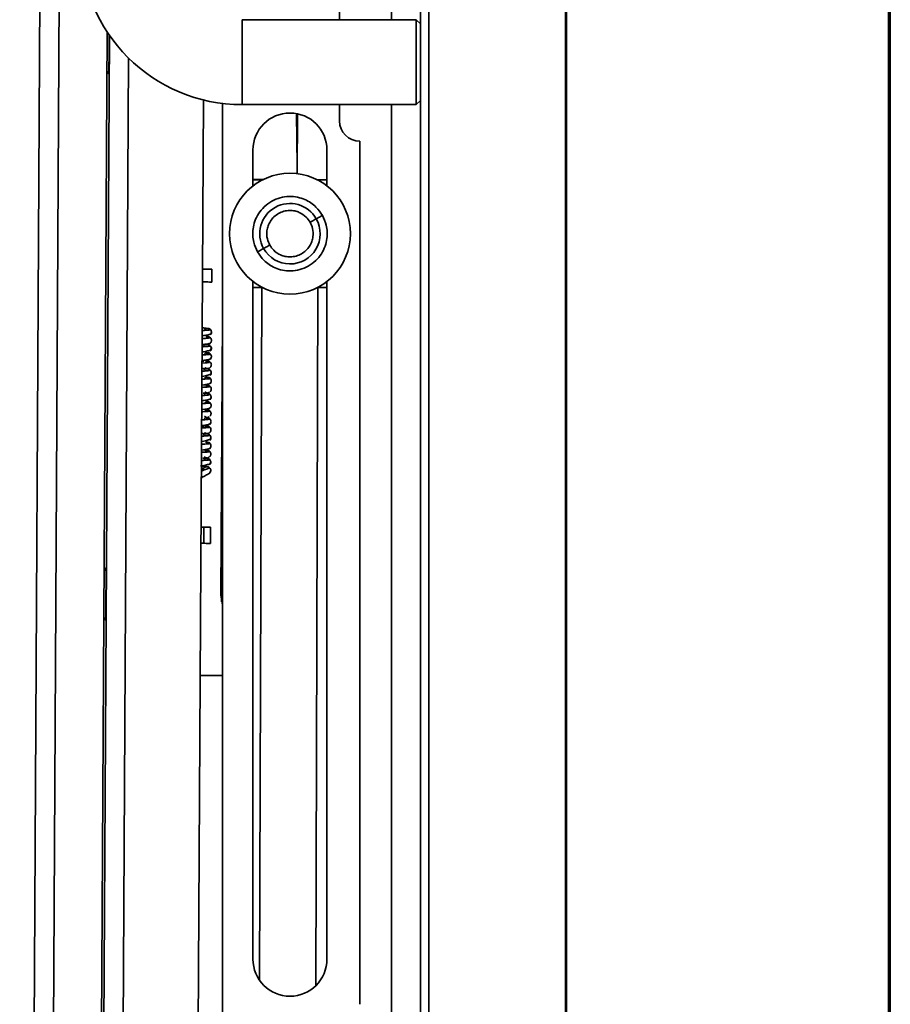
# Model space of a CAD drawing. Header units: millimetres. Extents: x 1 to 1119, y -1 to 863.
# Tile 86 of 211: x 688 to 722, y 367 to 406. Entities that reach past the tile are written whole.
import ezdxf

# ---------------------------------------------------------------- set-up
doc = ezdxf.new("R2010")
doc.units = ezdxf.units.MM

msp = doc.modelspace()

# ---------------------------------------------------------------- linework, layer by layer
at = {"color": 7, "linetype": 'Continuous', "lineweight": 35}
for p, q in [((721.6222, 239.9253), (721.6222, 466.8986)), ((721.6722, 466.8986), (721.6722, 239.9253)), ((703.2389, 466.4086), (703.2389, 240.4353)), ((703.5722, 240.671), (703.5722, 466.1729)), ((721.6056, 244.9286), (721.6056, 461.8953)), ((708.9256, 246.5023), (708.9256, 460.3421)), ((708.9722, 246.5023), (708.9722, 460.3421)), ((687.5161, 268.1231), (688.5346, 445.9202)), ((689.294, 445.9158), (688.2755, 268.1187)), ((700.0639, 405.7019), (700.0639, 436.1719)), ((703.0722, 405.7019), (696.2389, 405.7019)), ((696.2389, 402.3686), (696.2389, 405.7019)), ((703.2389, 405.5353), (703.0722, 405.7019)), ((703.0722, 405.7019), (703.0722, 402.3686)), ((690.3472, 300.4656), (690.9473, 405.222)), ((691.0346, 405.0927), (690.4365, 300.6803)), ((691.0174, 403.5715), (691.0259, 403.5715)), ((694.7243, 402.5524), (694.1604, 304.1245)), ((695.4741, 402.415), (695.4741, 357.7616)), ((696.2389, 402.3686), (703.0722, 402.3686)), ((700.0639, 401.7293), (700.0639, 402.3686)), ((703.0722, 402.3686), (703.2389, 402.5353)), ((698.4066, 399.6585), (698.4201, 402.0094)), ((700.8576, 367.0689), (700.8576, 400.9356)), ((696.6679, 399.1792), (696.6679, 400.5887)), ((699.572, 400.5887), (699.572, 399.1792)), ((696.6679, 399.4263), (697.0587, 399.4251)), ((697.0523, 399.4219), (696.6679, 399.4219)), ((699.572, 399.4219), (699.1875, 399.4219)), ((695.0532, 395.9156), (695.0503, 395.4093)), ((696.6679, 368.8387), (696.6679, 395.4313)), ((699.572, 395.4313), (699.572, 368.8387)), ((696.6679, 395.1886), (697.0523, 395.1886)), ((699.1875, 395.1886), (699.572, 395.1886)), ((695.4741, 393.9589), (695.4121, 383.1392)), ((694.8169, 392.9552), (694.7488, 392.9647)), ((694.9842, 392.9057), (694.9938, 392.9009)), ((694.7367, 392.285), (694.6892, 392.3066)), ((695.0088, 392.0815), (695.0101, 392.0816)), ((694.9876, 389.5217), (694.9898, 389.5218)), ((694.7151, 388.0446), (694.7174, 388.0456)), ((694.6283, 385.7896), (694.7379, 385.7889)), ((694.7379, 385.7889), (694.7343, 385.1565)), ((695.0025, 385.7874), (694.9989, 385.155)), ((694.7343, 385.1565), (694.6246, 385.1571)), ((690.9149, 384.1895), (690.9064, 384.1895)), ((695.4375, 382.8606), (695.4182, 384.2003)), ((695.4167, 383.9402), (695.422, 383.934)), ((695.43, 383.3833), (695.4134, 383.3644)), ((695.4129, 383.0832), (695.4343, 383.0832)), ((695.4343, 383.0831), (695.4129, 383.0831)), ((695.4262, 382.9294), (695.4367, 382.9184)), ((690.8947, 382.1406), (690.9031, 382.1406)), ((695.4741, 379.9638), (694.5949, 379.9688))]:
    msp.add_line(p, q, dxfattribs=at)
at = {"color": 8, "linetype": 'Continuous', "lineweight": 35}
for p, q in [((702.0993, 405.7019), (702.0993, 437.2303)), ((691.7889, 404.1954), (691.2034, 301.9832)), ((702.0993, 304.4753), (702.0993, 402.3686)), ((698.3789, 402.0175), (698.4084, 399.9703)), ((697.0129, 395.1886), (696.9306, 368.0057)), ((699.1313, 367.7968), (699.2142, 395.1886)), ((694.956, 389.3996), (694.9757, 389.396)), ((694.9483, 388.4418), (694.9636, 388.435))]:
    msp.add_line(p, q, dxfattribs=at)
at = {"color": 7, "linetype": 'Continuous', "lineweight": 35, "flags": 128}
for points in [[(691.0262, 405.1049), (691.025, 404.901), (691.023, 404.5481), (691.021, 404.201), (691.0193, 403.9015), (691.0181, 403.6858), (691.0175, 403.5799), (691.0174, 403.5715)], [(690.9385, 403.6784), (690.9627, 403.6436), (691.0174, 403.5715)], [(695.0532, 395.9156), (695.0431, 395.9156), (695.0129, 395.9158), (694.964, 395.9161), (694.8982, 395.9164), (694.818, 395.9169), (694.7266, 395.9174), (694.6863, 395.9177)], [(695.0503, 395.4093), (695.0402, 395.4093), (695.01, 395.4095), (694.9611, 395.4098), (694.8953, 395.4101), (694.8151, 395.4106), (694.7237, 395.4111), (694.6834, 395.4114)], [(694.7388, 389.7348), (694.6894, 389.7544), (694.6737, 389.7606)], [(694.7379, 385.7889), (694.7895, 385.7887), (694.8391, 385.7884), (694.8849, 385.7881), (694.925, 385.7879), (694.9579, 385.7877), (694.9823, 385.7875), (694.9974, 385.7875), (695.0025, 385.7874)], [(694.7343, 385.1565), (694.7859, 385.1562), (694.8355, 385.1559), (694.8813, 385.1557), (694.9214, 385.1554), (694.9543, 385.1552), (694.9787, 385.1551), (694.9938, 385.155), (694.9989, 385.155)], [(690.9064, 384.1895), (690.8509, 384.1181), (690.8262, 384.0835)], [(690.9064, 384.1895), (690.9063, 384.1739), (690.9056, 384.0523), (690.9043, 383.8236), (690.9025, 383.5154), (690.9005, 383.1651), (690.8985, 382.8147), (690.8968, 382.5065), (690.8954, 382.2779), (690.8947, 382.1562), (690.8947, 382.1406)], [(695.4121, 383.1392), (695.4685, 382.7304), (695.4741, 382.7114)], [(690.8157, 382.2475), (690.8399, 382.2127), (690.8947, 382.1406)]]:
    msp.add_lwpolyline(points, dxfattribs=at)
at = {"color": 7, "linetype": 'Continuous', "lineweight": 35}
msp.add_circle((698.1199, 397.3052), 2.3707, dxfattribs=at)
for centre, radius, start, end in [((696.2389, 408.7019), 6.3333, 180, 270), ((698.1199, 400.5887), 1.452, 0, 180), ((700.8576, 401.7293), 0.7938, 180, 270), ((698.1199, 397.3052), 1.1853, 29.409, 209.409), ((698.1199, 397.3052), 1.1853, 209.409, 29.409), ((698.1199, 368.8387), 1.452, 180, 360)]:
    msp.add_arc(centre, radius, start, end, dxfattribs=at)
for points, knots in [([(696.8476, 396.5881), (696.7898, 396.714), (696.6589, 396.9992), (696.6451, 397.4264), (696.7347, 397.804), (696.8807, 398.1032), (697.1041, 398.3749), (697.3953, 398.5907), (697.7307, 398.7281), (698.0789, 398.7786), (698.4104, 398.7486), (698.7799, 398.6297), (699.1382, 398.3967), (699.3144, 398.137), (699.3922, 398.0224)], [0, 0, 0, 0, 0.09031902, 0.20456325, 0.27141998, 0.34393639, 0.42078557, 0.49999998, 0.57921461, 0.65606394, 0.72858031, 0.7954369, 0.90968137, 1, 1, 1, 1]), ([(699.3922, 398.0224), (699.45, 397.8965), (699.5809, 397.6113), (699.5948, 397.184), (699.5052, 396.8064), (699.3592, 396.5072), (699.1358, 396.2355), (698.8445, 396.0197), (698.5092, 395.8823), (698.161, 395.8319), (697.8295, 395.8619), (697.46, 395.9807), (697.1017, 396.2138), (696.9254, 396.4734), (696.8476, 396.5881)], [0, 0, 0, 0, 0.090319, 0.2045633, 0.2714199, 0.3439365, 0.4207857, 0.5000002, 0.5792148, 0.6560641, 0.7285806, 0.7954369, 0.9096814, 1, 1, 1, 1]), ([(697.3271, 396.8583), (697.291, 396.9368), (697.2095, 397.1145), (697.2008, 397.3807), (697.2567, 397.6161), (697.3477, 397.8025), (697.4869, 397.9718), (697.6684, 398.1063), (697.8774, 398.192), (698.0943, 398.2234), (698.3009, 398.2047), (698.5312, 398.1307), (698.7545, 397.9854), (698.8643, 397.8236), (698.9128, 397.7521)], [0, 0, 0, 0, 0.0903186, 0.2045626, 0.2714198, 0.3439366, 0.420785, 0.4999995, 0.5792139, 0.6560639, 0.72858, 0.7954368, 0.9096812, 1, 1, 1, 1]), ([(699.1525, 397.8873), (699.1568, 397.8896), (699.1655, 397.8946), (699.2304, 397.9312), (699.311, 397.9766), (699.3659, 398.0075), (699.3922, 398.0224)], [0, 0, 0, 0, 0.2702777, 0.562423, 0.7897439, 1, 1, 1, 1]), ([(698.9128, 397.7521), (698.9488, 397.6737), (699.0304, 397.4959), (699.0391, 397.2297), (698.9832, 396.9944), (698.8922, 396.8079), (698.753, 396.6386), (698.5715, 396.5041), (698.3625, 396.4185), (698.1455, 396.387), (697.9389, 396.4057), (697.7087, 396.4798), (697.4854, 396.625), (697.3755, 396.7868), (697.3271, 396.8583)], [0, 0, 0, 0, 0.0903186, 0.2045626, 0.2714198, 0.3439366, 0.4207851, 0.4999995, 0.5792139, 0.6560631, 0.7285801, 0.7954361, 0.9096812, 1, 1, 1, 1]), ([(698.9128, 397.7521), (698.9468, 397.7713), (699.0175, 397.8111), (699.0979, 397.8565), (699.1447, 397.8828), (699.15, 397.8858), (699.1525, 397.8873)], [0, 0, 0, 0, 0.2702738, 0.562418, 0.7897302, 1, 1, 1, 1]), ([(697.0874, 396.7232), (697.0916, 396.7256), (697.1004, 396.7305), (697.1652, 396.7671), (697.2459, 396.8125), (697.3007, 396.8434), (697.3271, 396.8583)], [0, 0, 0, 0, 0.2702372, 0.5624285, 0.7897318, 1, 1, 1, 1]), ([(696.8476, 396.5881), (696.8816, 396.6072), (696.9523, 396.6471), (697.0327, 396.6924), (697.0795, 396.7187), (697.0848, 396.7217), (697.0874, 396.7232)], [0, 0, 0, 0, 0.2702548, 0.5624266, 0.7897328, 1, 1, 1, 1]), ([(694.6713, 393.2971), (694.7383, 393.3072), (694.8954, 393.3308), (695.0397, 393.3769), (695.0321, 393.4124), (695.0281, 393.4311)], [0, 0, 0, 0, 0.2615331, 0.6131987, 1, 1, 1, 1]), ([(694.8372, 393.5851), (694.8201, 393.5901), (694.7918, 393.5985), (694.707, 393.6069), (694.6731, 393.6102)], [0, 0, 0, 0, 0.5996507, 1, 1, 1, 1]), ([(694.9985, 393.5432), (694.9872, 393.5531), (694.9639, 393.5734), (694.9049, 393.5949), (694.8283, 393.5961), (694.7812, 393.5694), (694.7572, 393.5557)], [0, 0, 0, 0, 0.2292995, 0.4722284, 0.7310355, 1, 1, 1, 1]), ([(694.9978, 393.3315), (695.0059, 393.3409), (695.0219, 393.3593), (695.0362, 393.3925), (695.0426, 393.4258), (695.0412, 393.4657), (695.0281, 393.5078), (695.0076, 393.5323), (694.9985, 393.5432)], [0, 0, 0, 0, 0.1562695, 0.3081529, 0.4519113, 0.5850127, 0.8147035, 1, 1, 1, 1]), ([(694.6693, 392.9526), (694.7197, 392.9576), (694.8237, 392.9677), (694.883, 392.9803), (694.9136, 392.9869)], [0, 0, 0, 0, 0.48440654, 1, 1, 1, 1]), ([(694.9949, 392.9056), (694.9827, 392.916), (694.9581, 392.9367), (694.8906, 392.9601), (694.8015, 392.9638), (694.7426, 392.9377), (694.7131, 392.9246)], [0, 0, 0, 0, 0.246016, 0.4950623, 0.7474061, 1, 1, 1, 1]), ([(694.9964, 393.2245), (694.986, 393.2335), (694.9626, 393.2536), (694.9214, 393.2668), (694.882, 393.2685), (694.8492, 393.2618), (694.8264, 393.2539), (694.8167, 393.2465), (694.8165, 393.2463)], [0, 0, 0, 0, 0.2177671, 0.4886982, 0.6460284, 0.8161485, 0.996043, 1, 1, 1, 1]), ([(694.9958, 393.0133), (694.9864, 393.0054), (694.9679, 392.9899), (694.9372, 392.9767), (694.9167, 392.9741), (694.9081, 392.973)], [0, 0, 0, 0, 0.3739022, 0.736669, 1, 1, 1, 1]), ([(694.9136, 392.9869), (694.9229, 392.9885), (694.982, 392.9986), (694.9942, 393.011), (695.0045, 393.0215)], [0, 0, 0, 0, 0.1570236, 1, 1, 1, 1]), ([(694.993, 392.6962), (695.0012, 392.7054), (695.0172, 392.7236), (695.0315, 392.7565), (695.038, 392.7896), (695.0368, 392.8289), (695.0242, 392.8704), (695.0038, 392.8948), (694.9949, 392.9056)], [0, 0, 0, 0, 0.1584212, 0.3121126, 0.4571384, 0.5908532, 0.8193521, 1, 1, 1, 1]), ([(694.9948, 393.0108), (695.0031, 393.0202), (695.0195, 393.0389), (695.0341, 393.0723), (695.0407, 393.106), (695.0395, 393.1465), (695.0259, 393.1894), (695.0057, 393.2135), (694.9964, 393.2245)], [0, 0, 0, 0, 0.1518695, 0.3000756, 0.4412704, 0.5731935, 0.8054617, 1, 1, 1, 1]), ([(694.6676, 392.6613), (694.6886, 392.6641), (694.8025, 392.6793), (694.9458, 392.716), (695.0646, 392.7717), (695.0197, 392.8106), (694.9962, 392.8309)], [0, 0, 0, 0, 0.06346211, 0.34462989, 0.65753882, 1, 1, 1, 1]), ([(694.9929, 392.5868), (694.9819, 392.5964), (694.9587, 392.6167), (694.9024, 392.6373), (694.8446, 392.6357), (694.7976, 392.6188), (694.7769, 392.6036), (694.7664, 392.5959)], [0, 0, 0, 0, 0.2138508, 0.4514821, 0.7158609, 0.8567532, 1, 1, 1, 1]), ([(694.992, 392.3742), (695.0002, 392.3836), (695.0164, 392.4021), (695.0307, 392.4354), (695.0372, 392.4689), (695.0358, 392.509), (695.0225, 392.5515), (695.0021, 392.5758), (694.9929, 392.5868)], [0, 0, 0, 0, 0.1545616, 0.3050188, 0.4477613, 0.5804096, 0.8110908, 1, 1, 1, 1]), ([(694.6657, 392.3217), (694.6909, 392.3246), (694.7844, 392.3353), (694.9065, 392.3609), (695.0206, 392.4003), (695.0243, 392.432), (695.0263, 392.4485)], [0, 0, 0, 0, 0.0995966, 0.3699182, 0.6701809, 1, 1, 1, 1]), ([(694.991, 392.2681), (694.9812, 392.2765), (694.9603, 392.2943), (694.9073, 392.3109), (694.8527, 392.3077), (694.8218, 392.2925), (694.8118, 392.2876)], [0, 0, 0, 0, 0.25278422, 0.53530288, 0.85099851, 1, 1, 1, 1]), ([(694.9895, 392.0544), (694.9977, 392.0638), (695.0141, 392.0825), (695.0287, 392.1159), (695.0353, 392.1496), (695.0341, 392.19), (695.0205, 392.233), (695.0002, 392.2571), (694.991, 392.2681)], [0, 0, 0, 0, 0.1520052, 0.3003246, 0.4416039, 0.5735515, 0.8057398, 1, 1, 1, 1]), ([(694.6621, 391.7041), (694.6678, 391.7048), (694.7684, 391.7172), (694.9091, 391.7494), (695.0505, 391.8019), (695.0216, 391.8398), (695.0065, 391.8596)], [0, 0, 0, 0, 0.01753165, 0.3120541, 0.64014578, 1, 1, 1, 1]), ([(694.8214, 391.9953), (694.7994, 392.0002), (694.7676, 392.0073), (694.6882, 392.0144), (694.6639, 392.0166)], [0, 0, 0, 0, 0.6944761, 1, 1, 1, 1]), ([(694.9712, 391.9441), (694.9689, 391.9412), (694.9624, 391.9329), (694.8607, 391.9232), (694.7331, 391.9165), (694.6992, 391.9147)], [0, 0, 0, 0, 0.2798452, 0.8082662, 1, 1, 1, 1]), ([(694.9894, 391.9491), (694.9777, 391.9592), (694.9539, 391.9797), (694.8907, 392.0023), (694.8078, 392.005), (694.7546, 391.9785), (694.7279, 391.9652)], [0, 0, 0, 0, 0.2400802, 0.4868846, 0.7414944, 1, 1, 1, 1]), ([(694.985, 392.0517), (694.9763, 392.044), (694.9592, 392.0288), (694.9181, 392.0119), (694.8662, 392.0099), (694.8141, 392.0297), (694.7905, 392.0507), (694.7797, 392.0604)], [0, 0, 0, 0, 0.1511601, 0.2980069, 0.5675289, 0.8004774, 1, 1, 1, 1]), ([(694.9884, 391.7386), (694.9965, 391.7479), (695.0125, 391.7662), (695.0268, 391.7992), (695.0332, 391.8324), (695.0318, 391.8719), (695.0189, 391.9137), (694.9985, 391.9382), (694.9894, 391.9491)], [0, 0, 0, 0, 0.157842, 0.31104, 0.4557219, 0.5892753, 0.8180873, 1, 1, 1, 1]), ([(694.6872, 391.3648), (694.7203, 391.3698), (694.774, 391.378), (694.8931, 391.3946), (694.9861, 391.4212), (695.0048, 391.4473), (695.0146, 391.461)], [0, 0, 0, 0, 0.185692, 0.3003226, 0.6335438, 1, 1, 1, 1]), ([(694.9874, 391.6304), (694.9765, 391.6398), (694.9526, 391.6605), (694.9098, 391.6752), (694.8692, 391.6777), (694.8353, 391.6722), (694.8013, 391.6589), (694.7822, 391.6434), (694.7725, 391.6356)], [0, 0, 0, 0, 0.1917218, 0.4228839, 0.5550881, 0.697065, 0.8465416, 1, 1, 1, 1]), ([(694.9861, 391.4171), (694.9944, 391.4265), (695.0106, 391.4451), (695.0251, 391.4785), (695.0316, 391.5121), (695.0304, 391.5524), (695.0169, 391.5951), (694.9966, 391.6194), (694.9874, 391.6304)], [0, 0, 0, 0, 0.1529916, 0.3021337, 0.4439538, 0.5761766, 0.8077991, 1, 1, 1, 1]), ([(694.9484, 390.9852), (694.9465, 390.9823), (694.9398, 390.9721), (694.8135, 390.9625), (694.6624, 390.9559), (694.6578, 390.9557)], [0, 0, 0, 0, 0.2788314, 0.9782392, 1, 1, 1, 1]), ([(694.822, 391.0351), (694.8064, 391.0401), (694.787, 391.0463), (694.7254, 391.0526), (694.7131, 391.0539)], [0, 0, 0, 0, 0.8013163, 1, 1, 1, 1]), ([(694.9839, 390.9926), (694.9725, 391.0025), (694.9492, 391.0228), (694.8897, 391.0445), (694.8123, 391.0459), (694.7645, 391.0192), (694.7401, 391.0056)], [0, 0, 0, 0, 0.2310161, 0.4745801, 0.7326884, 1, 1, 1, 1]), ([(694.9647, 391.0909), (694.9491, 391.0774), (694.9192, 391.0513), (694.8399, 391.0511), (694.7996, 391.0835), (694.7742, 391.1039)], [0, 0, 0, 0, 0.28760139, 0.55269682, 1, 1, 1, 1]), ([(694.9856, 391.3116), (694.976, 391.3197), (694.9564, 391.3363), (694.9015, 391.3505), (694.8481, 391.3526), (694.8216, 391.337), (694.8178, 391.3348)], [0, 0, 0, 0, 0.2985014, 0.612456, 0.9443606, 1, 1, 1, 1]), ([(694.9832, 390.7811), (694.9913, 390.7904), (695.0073, 390.8088), (695.0216, 390.842), (695.028, 390.8753), (695.0266, 390.9151), (695.0135, 390.9572), (694.993, 390.9817), (694.9839, 390.9926)], [0, 0, 0, 0, 0.1565155, 0.3085991, 0.4524934, 0.5856713, 0.8152345, 1, 1, 1, 1]), ([(694.9847, 391.0988), (694.9929, 391.1082), (695.0091, 391.1267), (695.0235, 391.16), (695.0299, 391.1936), (695.0286, 391.2337), (695.0152, 391.2763), (694.9948, 391.3006), (694.9856, 391.3116)], [0, 0, 0, 0, 0.1540329, 0.304043, 0.4464673, 0.5789526, 0.8099487, 1, 1, 1, 1]), ([(694.6567, 390.7468), (694.7259, 390.7574), (694.8847, 390.7818), (695.0279, 390.8291), (695.0177, 390.8651), (695.0123, 390.8839)], [0, 0, 0, 0, 0.2690522, 0.6172051, 1, 1, 1, 1]), ([(694.9818, 390.6739), (694.9713, 390.683), (694.9476, 390.7034), (694.9064, 390.7166), (694.8672, 390.7183), (694.8341, 390.7122), (694.801, 390.6983), (694.7826, 390.6824), (694.7732, 390.6744)], [0, 0, 0, 0, 0.18199494, 0.41079179, 0.54432066, 0.68898552, 0.8421688, 1, 1, 1, 1]), ([(694.9803, 390.4602), (694.9885, 390.4697), (695.0049, 390.4883), (695.0195, 390.5218), (695.0261, 390.5554), (695.0249, 390.5959), (695.0113, 390.6388), (694.9911, 390.6629), (694.9818, 390.6739)], [0, 0, 0, 0, 0.15195839, 0.3002286, 0.44143079, 0.57340117, 0.80561782, 1, 1, 1, 1]), ([(694.6547, 390.4024), (694.6963, 390.4072), (694.7451, 390.4128), (694.8581, 390.4253), (694.9471, 390.4441), (694.9772, 390.4642), (694.9929, 390.4748)], [0, 0, 0, 0, 0.2322183, 0.2724866, 0.6191192, 1, 1, 1, 1]), ([(694.9802, 390.3551), (694.9707, 390.3628), (694.9515, 390.3785), (694.8931, 390.3921), (694.8339, 390.3935), (694.8025, 390.3762), (694.7967, 390.373)], [0, 0, 0, 0, 0.3022714, 0.6114893, 0.9286559, 1, 1, 1, 1]), ([(694.9808, 390.4634), (694.9714, 390.4555), (694.9529, 390.4399), (694.9196, 390.4261), (694.8866, 390.421), (694.8603, 390.4204), (694.8469, 390.4256), (694.8431, 390.427)], [0, 0, 0, 0, 0.2467142, 0.4860774, 0.711995, 0.9204239, 1, 1, 1, 1]), ([(694.9783, 390.1457), (694.9864, 390.1549), (695.0025, 390.1731), (695.0168, 390.206), (695.0233, 390.239), (695.0221, 390.2784), (695.0095, 390.3198), (694.9892, 390.3443), (694.9802, 390.3551)], [0, 0, 0, 0, 0.1584246, 0.3121272, 0.4571562, 0.5908695, 0.8193616, 1, 1, 1, 1]), ([(694.6511, 389.7714), (694.6786, 389.7746), (694.7743, 389.7858), (694.8975, 389.8125), (695.0092, 389.8531), (695.0108, 389.8854), (695.0117, 389.9023)], [0, 0, 0, 0, 0.1082122, 0.37597675, 0.67340972, 1, 1, 1, 1]), ([(694.9456, 390.0261), (694.9358, 390.0232), (694.9077, 390.0151), (694.795, 390.0063), (694.6726, 390.0005), (694.6524, 389.9995)], [0, 0, 0, 0, 0.3064311, 0.8851291, 1, 1, 1, 1]), ([(694.9783, 390.0362), (694.9673, 390.0458), (694.9441, 390.0661), (694.8873, 390.087), (694.829, 390.0855), (694.7814, 390.0687), (694.7603, 390.0535), (694.7497, 390.0458)], [0, 0, 0, 0, 0.2166245, 0.455119, 0.7184381, 0.8581489, 1, 1, 1, 1]), ([(694.9395, 390.1309), (694.9274, 390.1176), (694.9041, 390.0919), (694.8319, 390.0933), (694.7933, 390.1264), (694.7689, 390.1473)], [0, 0, 0, 0, 0.2820113, 0.5440685, 1, 1, 1, 1]), ([(694.9775, 389.8237), (694.9857, 389.8331), (695.0018, 389.8516), (695.0162, 389.8849), (695.0226, 389.9183), (695.0212, 389.9584), (695.0079, 390.0008), (694.9875, 390.0252), (694.9783, 390.0362)], [0, 0, 0, 0, 0.1548313, 0.3054832, 0.4484, 0.5811011, 0.8116407, 1, 1, 1, 1]), ([(694.8056, 389.4453), (694.7828, 389.4502), (694.7508, 389.457), (694.6722, 389.464), (694.6493, 389.4661)], [0, 0, 0, 0, 0.7084492, 1, 1, 1, 1]), ([(694.9748, 389.3985), (694.963, 389.4086), (694.9391, 389.4292), (694.8753, 389.4519), (694.7915, 389.4547), (694.7375, 389.4283), (694.7104, 389.415)], [0, 0, 0, 0, 0.2411345, 0.4883484, 0.7425405, 1, 1, 1, 1]), ([(694.9764, 389.7175), (694.9665, 389.726), (694.9453, 389.7441), (694.8924, 389.761), (694.8377, 389.7564), (694.7932, 389.7374), (694.7738, 389.721), (694.764, 389.7128)], [0, 0, 0, 0, 0.2080553, 0.443987, 0.7106586, 0.8539151, 1, 1, 1, 1]), ([(694.9719, 389.5018), (694.9631, 389.4941), (694.9456, 389.4789), (694.9041, 389.4619), (694.8519, 389.4596), (694.7996, 389.4792), (694.7759, 389.5001), (694.765, 389.5098)], [0, 0, 0, 0, 0.1522044, 0.300071, 0.5706897, 0.8030193, 1, 1, 1, 1]), ([(694.9748, 389.5038), (694.9831, 389.5132), (694.9994, 389.5318), (695.0141, 389.5653), (695.0207, 389.5989), (695.0195, 389.6394), (695.0059, 389.6824), (694.9856, 389.7065), (694.9764, 389.7175)], [0, 0, 0, 0, 0.1519011, 0.300115, 0.4413176, 0.5732648, 0.8055286, 1, 1, 1, 1]), ([(694.631, 389.1517), (694.6447, 389.1533), (694.7534, 389.1668), (694.9, 389.2004), (695.0374, 389.2535), (695.0061, 389.2916), (694.9898, 389.3115)], [0, 0, 0, 0, 0.0411936, 0.3286856, 0.6489082, 1, 1, 1, 1]), ([(694.9757, 389.396), (694.9567, 389.3879), (694.9314, 389.3772), (694.7333, 389.3674), (694.6835, 389.3649)], [0, 0, 0, 0, 0.7482718, 1, 1, 1, 1]), ([(694.9728, 389.0797), (694.9619, 389.0892), (694.9382, 389.1099), (694.8948, 389.125), (694.854, 389.1273), (694.8254, 389.1239), (694.8092, 389.1167), (694.8037, 389.1142)], [0, 0, 0, 0, 0.2522258, 0.5520264, 0.7221916, 0.90435, 1, 1, 1, 1]), ([(694.9716, 388.8666), (694.9798, 388.876), (694.9961, 388.8946), (695.0105, 388.9279), (695.017, 388.9615), (695.0158, 389.0018), (695.0023, 389.0445), (694.982, 389.0688), (694.9728, 389.0797)], [0, 0, 0, 0, 0.15319902, 0.30252313, 0.44446497, 0.57676071, 0.80824554, 1, 1, 1, 1]), ([(694.9737, 389.1881), (694.9818, 389.1974), (694.9978, 389.2157), (695.0121, 389.2487), (695.0185, 389.2819), (695.0171, 389.3214), (695.0043, 389.3631), (694.9839, 389.3876), (694.9748, 389.3985)], [0, 0, 0, 0, 0.1579848, 0.3113112, 0.4560762, 0.5896674, 0.8183973, 1, 1, 1, 1]), ([(694.6687, 388.8145), (694.6724, 388.8149), (694.7446, 388.8221), (694.8525, 388.8412), (694.9792, 388.8738), (694.9939, 388.901), (695.0016, 388.9153)], [0, 0, 0, 0, 0.0161505, 0.3115768, 0.6394499, 1, 1, 1, 1]), ([(694.971, 388.761), (694.9614, 388.7691), (694.9416, 388.7858), (694.8871, 388.8007), (694.8307, 388.8014), (694.8014, 388.7832), (694.7942, 388.7788)], [0, 0, 0, 0, 0.281689, 0.5798365, 0.8969684, 1, 1, 1, 1]), ([(694.9699, 388.548), (694.9781, 388.5574), (694.9944, 388.5759), (695.0088, 388.6093), (695.0153, 388.6428), (695.014, 388.6831), (695.0005, 388.7258), (694.9802, 388.75), (694.971, 388.761)], [0, 0, 0, 0, 0.1535527, 0.3031336, 0.4452877, 0.5776395, 0.8089149, 1, 1, 1, 1]), ([(694.6045, 388.1907), (694.6091, 388.1912), (694.711, 388.2025), (694.8599, 388.2321), (695.0186, 388.281), (695.004, 388.3175), (694.9964, 388.3366)], [0, 0, 0, 0, 0.0140772, 0.3092597, 0.638335, 1, 1, 1, 1]), ([(694.9636, 388.435), (694.9314, 388.4275), (694.8916, 388.4183), (694.7165, 388.4098), (694.6832, 388.4082)], [0, 0, 0, 0, 0.809578, 1, 1, 1, 1]), ([(694.8068, 388.4851), (694.7907, 388.4901), (694.7712, 388.4961), (694.7111, 388.5022), (694.7007, 388.5032)], [0, 0, 0, 0, 0.8279656, 1, 1, 1, 1]), ([(694.9693, 388.442), (694.9579, 388.4519), (694.9345, 388.4723), (694.8745, 388.4941), (694.7962, 388.4957), (694.7477, 388.469), (694.723, 388.4555)], [0, 0, 0, 0, 0.2326986, 0.4768432, 0.7342859, 1, 1, 1, 1]), ([(694.9527, 388.5409), (694.9366, 388.5273), (694.9056, 388.501), (694.8435, 388.5012), (694.7937, 388.5222), (694.7705, 388.5433), (694.7596, 388.5533)], [0, 0, 0, 0, 0.2881844, 0.5534185, 0.7894203, 1, 1, 1, 1]), ([(694.9686, 388.2306), (694.9767, 388.24), (694.9927, 388.2583), (695.007, 388.2915), (695.0133, 388.3248), (695.012, 388.3646), (694.9989, 388.4066), (694.9784, 388.4311), (694.9693, 388.442)], [0, 0, 0, 0, 0.1567545, 0.3090404, 0.4530707, 0.5863111, 0.81575, 1, 1, 1, 1]), ([(694.6393, 387.7196), (694.6836, 387.7471), (694.7853, 387.8101), (694.9044, 387.8592), (694.9975, 387.9482), (695.0065, 387.9935), (695.011, 388.0165)], [0, 0, 0, 0, 0.277878, 0.6373843, 0.816088, 1, 1, 1, 1]), ([(694.7064, 388.0815), (694.7045, 388.0846), (694.6985, 388.0941), (694.6752, 388.0812), (694.6468, 388.0662), (694.6413, 388.0633)], [0, 0, 0, 0, 0.2726215, 0.8586051, 1, 1, 1, 1]), ([(694.8725, 388.1637), (694.8481, 388.1715), (694.7976, 388.1876), (694.7112, 388.1923), (694.6603, 388.173), (694.6419, 388.166)], [0, 0, 0, 0, 0.3744129, 0.7738429, 1, 1, 1, 1]), ([(694.7011, 388.0867), (694.7037, 388.0932), (694.711, 388.1111), (694.724, 388.1253), (694.7323, 388.1344)], [0, 0, 0, 0, 0.3611787, 1, 1, 1, 1]), ([(694.7147, 388.0176), (694.7149, 388.0299), (694.7155, 388.0555), (694.7146, 388.0676), (694.7142, 388.0738)], [0, 0, 0, 0, 0.4793973, 1, 1, 1, 1]), ([(694.921, 387.882), (694.923, 387.8825), (694.9406, 387.8875), (694.9681, 387.9108), (694.997, 387.9471), (695.0042, 387.9761), (695.0075, 387.9891)], [0, 0, 0, 0, 0.0434395, 0.3827617, 0.7220569, 1, 1, 1, 1])]:
    msp.add_open_spline(points, degree=3, knots=knots, dxfattribs=at)
at = {"color": 8, "linetype": 'Continuous', "lineweight": 35}
for points, knots in [([(694.979, 393.5431), (694.9839, 393.5396), (694.9973, 393.5301), (694.8864, 393.5182), (694.7268, 393.51), (694.6725, 393.5072)], [0, 0, 0, 0, 0.2733415, 0.7523723, 1, 1, 1, 1]), ([(694.9927, 393.2242), (694.9835, 393.2176), (694.9658, 393.205), (694.7664, 393.1934), (694.6706, 393.1878)], [0, 0, 0, 0, 0.5195328, 1, 1, 1, 1]), ([(694.9938, 392.9009), (694.9773, 392.8964), (694.9442, 392.8873), (694.8301, 392.8774), (694.7255, 392.872), (694.7009, 392.8707)], [0, 0, 0, 0, 0.4334907, 0.8669338, 1, 1, 1, 1]), ([(694.9733, 392.5865), (694.9799, 392.584), (695.0032, 392.5753), (694.8987, 392.5633), (694.7324, 392.5541), (694.667, 392.5505)], [0, 0, 0, 0, 0.1950497, 0.6831685, 1, 1, 1, 1]), ([(694.954, 392.271), (694.9645, 392.2654), (694.9904, 392.2515), (694.8403, 392.2384), (694.6687, 392.2311), (694.6652, 392.2309)], [0, 0, 0, 0, 0.4001491, 0.98772404, 1, 1, 1, 1]), ([(694.9737, 391.6299), (694.9788, 391.6282), (695.0003, 391.6209), (694.9164, 391.6089), (694.7457, 391.5991), (694.6615, 391.5943)], [0, 0, 0, 0, 0.1366568, 0.574333, 1, 1, 1, 1]), ([(694.9569, 391.3121), (694.967, 391.3092), (695.0021, 391.2988), (694.8864, 391.2867), (694.7068, 391.2779), (694.6597, 391.2755)], [0, 0, 0, 0, 0.22799969, 0.79743914, 1, 1, 1, 1]), ([(694.972, 390.6733), (694.9759, 390.6726), (695.0187, 390.6644), (694.9192, 390.6526), (694.728, 390.642), (694.656, 390.638)], [0, 0, 0, 0, 0.0579928, 0.6453226, 1, 1, 1, 1]), ([(694.9529, 390.353), (694.9591, 390.3501), (694.981, 390.3398), (694.86, 390.3285), (694.6884, 390.3204), (694.6542, 390.3188)], [0, 0, 0, 0, 0.24185215, 0.84882872, 1, 1, 1, 1]), ([(694.9615, 389.717), (694.9643, 389.7136), (694.9716, 389.7046), (694.874, 389.6929), (694.7126, 389.6849), (694.6506, 389.6819)], [0, 0, 0, 0, 0.2802479, 0.7232122, 1, 1, 1, 1]), ([(694.9654, 389.0792), (694.9684, 389.0786), (694.9998, 389.0716), (694.9092, 389.0593), (694.7338, 389.0482), (694.6469, 389.0426)], [0, 0, 0, 0, 0.0506587, 0.5295173, 1, 1, 1, 1]), ([(694.966, 388.7614), (694.9604, 388.7548), (694.9501, 388.7428), (694.7654, 388.7317), (694.6808, 388.7266)], [0, 0, 0, 0, 0.5421564, 1, 1, 1, 1]), ([(694.6408, 387.9838), (694.6604, 387.993), (694.7635, 388.041), (694.9071, 388.092), (694.9476, 388.1112), (694.9684, 388.1211)], [0, 0, 0, 0, 0.1019698, 0.5369272, 1, 1, 1, 1]), ([(694.7178, 388.0438), (694.7211, 388.0573), (694.7285, 388.0867), (694.7572, 388.1246), (694.7968, 388.1527), (694.8414, 388.166), (694.8889, 388.1655), (694.9336, 388.151), (694.9578, 388.1302), (694.9684, 388.1211)], [0, 0, 0, 0, 0.1288608, 0.2801776, 0.431485, 0.5750317, 0.7051874, 0.869836, 1, 1, 1, 1]), ([(695.0075, 387.9891), (695.0081, 387.9911), (695.0132, 388.0064), (695.0106, 388.0411), (694.998, 388.0858), (694.9775, 388.1103), (694.9684, 388.1211)], [0, 0, 0, 0, 0.0440961, 0.3368802, 0.7072169, 1, 1, 1, 1])]:
    msp.add_open_spline(points, degree=3, knots=knots, dxfattribs=at)

doc.saveas('drawing.dxf')
